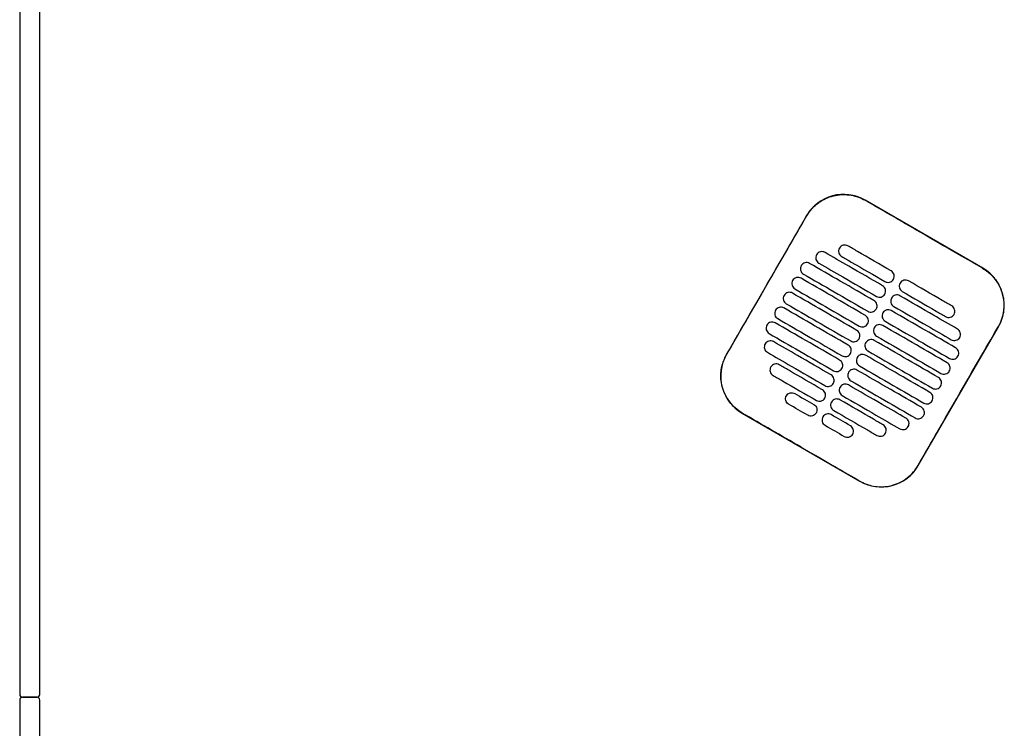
# Model space of a CAD drawing. Header units: metres. Extents: x 15.7 to 54.8, y -39.7 to 1.1.
# Tile 234 of 256: x 47.3 to 48, y -23.8 to -23.3. Entities that reach past the tile are written whole.
import ezdxf

# ---------------------------------------------------------------- set-up
doc = ezdxf.new("R2010")
doc.units = ezdxf.units.M
doc.header["$MEASUREMENT"] = 0
doc.layers.add('2D', color=252, linetype='Continuous')

# ---------------------------------------------------------------- blocks, each defined once
blk = doc.blocks.new('2D_QYOS_450')
at = {"layer": '2D'}
for p, q in [((-0.00003, -0.083), (-0.00003, -0.967)), ((-0.00003, -0.083), (-0.00003, -0.967)), ((0.01397, -0.967), (0.01397, -0.083)), ((0.01397, -0.967), (0.01397, -0.083)), ((0.67375, -0.66902), (0.59149, -0.6215)), ((0.55051, -0.63247), (0.49448, -0.72945)), ((0.6287, -0.80699), (0.68472, -0.71)), ((0.50545, -0.77044), (0.58771, -0.81796)), ((-0.00003, -0.971), (-0.00003, -1.855)), ((-0.00003, -0.971), (-0.00003, -1.855)), ((0.01197, -0.969), (0.00197, -0.969)), ((0.01197, -0.969), (0.00197, -0.969)), ((0.00197, -0.969), (0.01197, -0.969)), ((0.00197, -0.969), (0.01197, -0.969)), ((0.01197, -0.969), (0.00197, -0.969)), ((0.01197, -0.969), (0.00197, -0.969)), ((0.00197, -0.969), (0.01197, -0.969)), ((0.00197, -0.969), (0.01197, -0.969)), ((0.01397, -1.855), (0.01397, -0.971)), ((0.01397, -1.855), (0.01397, -0.971))]:
    blk.add_line(p, q, dxfattribs=at)
for centre, radius, start, end in [((0.57648, -0.64748), 0.03, 59.98651, 149.98651), ((0.65874, -0.695), 0.03, 329.98651, 59.98651), ((0.52046, -0.74446), 0.03, 149.98651, 239.98651), ((0.60272, -0.79198), 0.03, 239.98651, 329.98651), ((0.00197, -0.967), 0.002, 180, 270), ((0.00197, -0.967), 0.002, 180, 270), ((0.00197, -0.971), 0.002, 90, 180), ((0.00197, -0.971), 0.002, 90, 180), ((0.01197, -0.967), 0.002, 270, 0), ((0.01197, -0.967), 0.002, 270, 0), ((0.01197, -0.971), 0.002, 0, 90), ((0.01197, -0.971), 0.002, 0, 90)]:
    blk.add_arc(centre, radius, start, end, dxfattribs=at)
for points, knots in [([(0.5506, -0.63253), (0.5514, -0.63114), (0.55231, -0.62981), (0.55526, -0.62621), (0.55753, -0.62416), (0.56332, -0.62036), (0.56695, -0.61888), (0.57439, -0.61743), (0.57813, -0.6174), (0.58518, -0.61867), (0.58844, -0.61987), (0.59143, -0.6216)], [12.978915, 12.978915, 12.978915, 12.978915, 13.461173, 13.461173, 14.374287, 14.374287, 15.53872, 15.53872, 16.650066, 16.650066, 17.687358, 17.687358, 17.687358, 17.687358]), ([(0.49458, -0.72951), (0.50862, -0.70522), (0.52266, -0.68092), (0.54133, -0.64859), (0.54596, -0.64056), (0.5506, -0.63253)], [1.133412, 1.133412, 1.133412, 1.133412, 2.681586, 2.681586, 3.193366, 3.193366, 3.193366, 3.193366]), ([(0.67369, -0.66912), (0.6631, -0.663), (0.65207, -0.65664), (0.6366, -0.6477), (0.63456, -0.64652), (0.63256, -0.64537)], [-21.78268, -21.78268, -21.78268, -21.78268, -17.142885, -17.142885, -16.423665, -16.423665, -16.423665, -16.423665]), ([(0.57939, -0.65343), (0.57897, -0.65319), (0.57842, -0.65297), (0.57724, -0.65282), (0.57668, -0.65286), (0.57561, -0.65314), (0.57509, -0.65339), (0.57413, -0.65412), (0.57377, -0.65458), (0.57352, -0.65501)], [-0.5513873, -0.5513873, -0.5513873, -0.5513873, -0.4031046, -0.4031046, -0.2776919, -0.2776919, -0.1471638, -0.1471638, 0, 0, 0, 0]), ([(0.60971, -0.67094), (0.60184, -0.6664), (0.59397, -0.66185), (0.58387, -0.65602), (0.58163, -0.65472), (0.57939, -0.65343)], [0.699452, 0.699452, 0.699452, 0.699452, 3.425217, 3.425217, 4.200582, 4.200582, 4.200582, 4.200582]), ([(0.55756, -0.65965), (0.55732, -0.66007), (0.5571, -0.66062), (0.55695, -0.66181), (0.55698, -0.66236), (0.55726, -0.66343), (0.55752, -0.66395), (0.55825, -0.66491), (0.5587, -0.66527), (0.55913, -0.66552)], [-0.5553006, -0.5553006, -0.5553006, -0.5553006, -0.4045498, -0.4045498, -0.2782639, -0.2782639, -0.1472208, -0.1472208, 0, 0, 0, 0]), ([(0.56343, -0.65807), (0.56301, -0.65783), (0.56246, -0.65761), (0.56128, -0.65746), (0.56072, -0.6575), (0.55965, -0.65778), (0.55913, -0.65803), (0.55817, -0.65876), (0.55781, -0.65922), (0.55756, -0.65965)], [-0.5514247, -0.5514247, -0.5514247, -0.5514247, -0.4031161, -0.4031161, -0.2776965, -0.2776965, -0.1471644, -0.1471644, 0, 0, 0, 0]), ([(0.6037, -0.68133), (0.59584, -0.67679), (0.58797, -0.67225), (0.57454, -0.66449), (0.56899, -0.66128), (0.56343, -0.65807)], [0.699452, 0.699452, 0.699452, 0.699452, 3.42526, 3.42526, 5.350619, 5.350619, 5.350619, 5.350619]), ([(0.57352, -0.65501), (0.57328, -0.65543), (0.57306, -0.65598), (0.57291, -0.65717), (0.57294, -0.65772), (0.57323, -0.6588), (0.57348, -0.65931), (0.57421, -0.66027), (0.57466, -0.66063), (0.57509, -0.66088)], [-0.5553355, -0.5553355, -0.5553355, -0.5553355, -0.4045594, -0.4045594, -0.278267, -0.278267, -0.1472206, -0.1472206, 0, 0, 0, 0]), ([(0.57509, -0.66088), (0.57733, -0.66217), (0.57956, -0.66346), (0.58967, -0.6693), (0.59754, -0.67385), (0.6054, -0.67839)], [2.649916, 2.649916, 2.649916, 2.649916, 3.425249, 3.425249, 6.151046, 6.151046, 6.151046, 6.151046]), ([(0.54679, -0.66728), (0.54655, -0.66771), (0.54633, -0.66826), (0.54618, -0.66945), (0.54622, -0.67), (0.5465, -0.67107), (0.54675, -0.67159), (0.54748, -0.67255), (0.54794, -0.67291), (0.54836, -0.67316)], [-0.5552879, -0.5552879, -0.5552879, -0.5552879, -0.4045447, -0.4045447, -0.2782629, -0.2782629, -0.1472212, -0.1472212, 0, 0, 0, 0]), ([(0.55266, -0.66571), (0.55224, -0.66547), (0.55169, -0.66525), (0.55051, -0.6651), (0.54996, -0.66514), (0.54888, -0.66542), (0.54836, -0.66567), (0.54741, -0.6664), (0.54704, -0.66686), (0.54679, -0.66728)], [-0.5514376, -0.5514376, -0.5514376, -0.5514376, -0.4031217, -0.4031217, -0.2776979, -0.2776979, -0.1471642, -0.1471642, 0, 0, 0, 0]), ([(0.5977, -0.69173), (0.58983, -0.68718), (0.58197, -0.68264), (0.56695, -0.67396), (0.55981, -0.66984), (0.55266, -0.66571)], [0.699452, 0.699452, 0.699452, 0.699452, 3.425292, 3.425292, 5.900643, 5.900643, 5.900643, 5.900643]), ([(0.55913, -0.66552), (0.56468, -0.66873), (0.57024, -0.67194), (0.58367, -0.67969), (0.59153, -0.68424), (0.5994, -0.68878)], [1.499949, 1.499949, 1.499949, 1.499949, 3.425284, 3.425284, 6.151116, 6.151116, 6.151116, 6.151116]), ([(0.54836, -0.67316), (0.55551, -0.67728), (0.56265, -0.68141), (0.57766, -0.69008), (0.58553, -0.69463), (0.5934, -0.69917)], [0.949972, 0.949972, 0.949972, 0.949972, 3.425307, 3.425307, 6.151164, 6.151164, 6.151164, 6.151164]), ([(0.61127, -0.67682), (0.61152, -0.67639), (0.61174, -0.67584), (0.61189, -0.67465), (0.61185, -0.6741), (0.61157, -0.67303), (0.61132, -0.67251), (0.61059, -0.67155), (0.61013, -0.67119), (0.60971, -0.67094)], [-0.5553984, -0.5553984, -0.5553984, -0.5553984, -0.4045681, -0.4045681, -0.278271, -0.278271, -0.1472202, -0.1472202, 0, 0, 0, 0]), ([(0.67369, -0.66912), (0.67497, -0.66986), (0.6762, -0.67069), (0.67935, -0.6732), (0.68113, -0.67503), (0.68266, -0.67706), (0.68496, -0.68012), (0.68664, -0.6836), (0.68861, -0.69099), (0.68888, -0.69484), (0.68795, -0.70246), (0.68674, -0.70617), (0.68478, -0.70968), (0.6847, -0.70981), (0.68463, -0.70995)], [17.619777, 17.619777, 17.619777, 17.619777, 18.064718, 18.064718, 18.827754, 18.827754, 18.827754, 19.97637, 19.97637, 21.122539, 21.122539, 22.281306, 22.281306, 22.328075, 22.328075, 22.328075, 22.328075]), ([(0.54079, -0.67768), (0.54055, -0.6781), (0.54033, -0.67865), (0.54018, -0.67984), (0.54022, -0.68039), (0.5405, -0.68147), (0.54075, -0.68198), (0.54148, -0.68294), (0.54194, -0.6833), (0.54236, -0.68355)], [-0.5552955, -0.5552955, -0.5552955, -0.5552955, -0.4045438, -0.4045438, -0.2782634, -0.2782634, -0.1472215, -0.1472215, 0, 0, 0, 0]), ([(0.54666, -0.6761), (0.54624, -0.67586), (0.54569, -0.67564), (0.54451, -0.67549), (0.54396, -0.67553), (0.54288, -0.67581), (0.54236, -0.67606), (0.5414, -0.67679), (0.54104, -0.67725), (0.54079, -0.67768)], [-0.5514273, -0.5514273, -0.5514273, -0.5514273, -0.4031209, -0.4031209, -0.2776962, -0.2776962, -0.1471634, -0.1471634, 0, 0, 0, 0]), ([(0.5917, -0.70212), (0.58383, -0.69757), (0.57596, -0.69303), (0.56095, -0.68435), (0.55381, -0.68023), (0.54666, -0.6761)], [0.699452, 0.699452, 0.699452, 0.699452, 3.425313, 3.425313, 5.900643, 5.900643, 5.900643, 5.900643]), ([(0.60527, -0.68721), (0.60552, -0.68678), (0.60573, -0.68623), (0.60588, -0.68504), (0.60585, -0.68449), (0.60557, -0.68342), (0.60531, -0.6829), (0.60459, -0.68194), (0.60413, -0.68158), (0.6037, -0.68133)], [-0.5553839, -0.5553839, -0.5553839, -0.5553839, -0.4045626, -0.4045626, -0.2782686, -0.2782686, -0.1472195, -0.1472195, 0, 0, 0, 0]), ([(0.6054, -0.67839), (0.60583, -0.67864), (0.60638, -0.67885), (0.60756, -0.679), (0.60811, -0.67896), (0.60919, -0.67868), (0.6097, -0.67843), (0.61066, -0.6777), (0.61103, -0.67724), (0.61127, -0.67682)], [-0.551307, -0.551307, -0.551307, -0.551307, -0.4030846, -0.4030846, -0.2776802, -0.2776802, -0.1471604, -0.1471604, 0, 0, 0, 0]), ([(0.61595, -0.67952), (0.61571, -0.67994), (0.61549, -0.68049), (0.61534, -0.68168), (0.61537, -0.68223), (0.61565, -0.68331), (0.61591, -0.68382), (0.61663, -0.68478), (0.61709, -0.68514), (0.61752, -0.68539)], [-0.555416, -0.555416, -0.555416, -0.555416, -0.4045716, -0.4045716, -0.2782736, -0.2782736, -0.1472211, -0.1472211, 0, 0, 0, 0]), ([(0.62182, -0.67794), (0.6214, -0.6777), (0.62085, -0.67748), (0.61967, -0.67733), (0.61911, -0.67737), (0.61804, -0.67765), (0.61752, -0.6779), (0.61656, -0.67863), (0.61619, -0.67909), (0.61595, -0.67952)], [-0.5512944, -0.5512944, -0.5512944, -0.5512944, -0.4030833, -0.4030833, -0.2776787, -0.2776787, -0.1471599, -0.1471599, 0, 0, 0, 0]), ([(0.65214, -0.69545), (0.6499, -0.69416), (0.64766, -0.69287), (0.63755, -0.68703), (0.62969, -0.68249), (0.62182, -0.67794)], [2.649852, 2.649852, 2.649852, 2.649852, 3.425217, 3.425217, 6.150982, 6.150982, 6.150982, 6.150982]), ([(0.53479, -0.68807), (0.53455, -0.68849), (0.53433, -0.68904), (0.53418, -0.69023), (0.53421, -0.69078), (0.5345, -0.69186), (0.53475, -0.69237), (0.53548, -0.69333), (0.53593, -0.69369), (0.53636, -0.69394)], [-0.5553078, -0.5553078, -0.5553078, -0.5553078, -0.4045446, -0.4045446, -0.2782647, -0.2782647, -0.147222, -0.147222, 0, 0, 0, 0]), ([(0.54066, -0.68649), (0.54024, -0.68625), (0.53969, -0.68603), (0.53851, -0.68588), (0.53795, -0.68592), (0.53688, -0.6862), (0.53636, -0.68645), (0.5354, -0.68718), (0.53504, -0.68764), (0.53479, -0.68807)], [-0.5514137, -0.5514137, -0.5514137, -0.5514137, -0.4031194, -0.4031194, -0.2776944, -0.2776944, -0.1471627, -0.1471627, 0, 0, 0, 0]), ([(0.5857, -0.71251), (0.57783, -0.70796), (0.56996, -0.70342), (0.55495, -0.69475), (0.5478, -0.69062), (0.54066, -0.68649)], [0.699452, 0.699452, 0.699452, 0.699452, 3.425322, 3.425322, 5.900643, 5.900643, 5.900643, 5.900643]), ([(0.54236, -0.68355), (0.5495, -0.68767), (0.55665, -0.6918), (0.57166, -0.70047), (0.57953, -0.70502), (0.5874, -0.70956)], [0.949998, 0.949998, 0.949998, 0.949998, 3.42532, 3.42532, 6.151189, 6.151189, 6.151189, 6.151189]), ([(0.5994, -0.68878), (0.59982, -0.68903), (0.60037, -0.68924), (0.60155, -0.68939), (0.60211, -0.68936), (0.60318, -0.68907), (0.6037, -0.68882), (0.60466, -0.68809), (0.60503, -0.68763), (0.60527, -0.68721)], [-0.551317, -0.551317, -0.551317, -0.551317, -0.4030867, -0.4030867, -0.2776803, -0.2776803, -0.1471597, -0.1471597, 0, 0, 0, 0]), ([(0.61582, -0.68833), (0.61539, -0.68809), (0.61485, -0.68787), (0.61366, -0.68772), (0.61311, -0.68776), (0.61204, -0.68804), (0.61152, -0.68829), (0.61056, -0.68902), (0.61019, -0.68948), (0.60995, -0.68991)], [-0.5513075, -0.5513075, -0.5513075, -0.5513075, -0.4030857, -0.4030857, -0.2776792, -0.2776792, -0.1471593, -0.1471593, 0, 0, 0, 0]), ([(0.65609, -0.7116), (0.65053, -0.70839), (0.64498, -0.70518), (0.63155, -0.69742), (0.62368, -0.69288), (0.61582, -0.68833)], [1.499901, 1.499901, 1.499901, 1.499901, 3.42526, 3.42526, 6.151068, 6.151068, 6.151068, 6.151068]), ([(0.61752, -0.68539), (0.62538, -0.68993), (0.63325, -0.69448), (0.64336, -0.70032), (0.6456, -0.70161), (0.64783, -0.7029)], [0.699452, 0.699452, 0.699452, 0.699452, 3.425249, 3.425249, 4.200582, 4.200582, 4.200582, 4.200582]), ([(0.53636, -0.69394), (0.5435, -0.69807), (0.55065, -0.70219), (0.56566, -0.71086), (0.57353, -0.71541), (0.58139, -0.71995)], [0.950001, 0.950001, 0.950001, 0.950001, 3.425322, 3.425322, 6.151192, 6.151192, 6.151192, 6.151192]), ([(0.59927, -0.6976), (0.59951, -0.69717), (0.59973, -0.69662), (0.59988, -0.69543), (0.59984, -0.69488), (0.59956, -0.69381), (0.59931, -0.69329), (0.59858, -0.69234), (0.59813, -0.69197), (0.5977, -0.69173)], [-0.5553742, -0.5553742, -0.5553742, -0.5553742, -0.4045587, -0.4045587, -0.278267, -0.278267, -0.1472191, -0.1472191, 0, 0, 0, 0]), ([(0.60995, -0.68991), (0.6097, -0.69033), (0.60948, -0.69088), (0.60933, -0.69207), (0.60937, -0.69262), (0.60965, -0.6937), (0.6099, -0.69421), (0.61063, -0.69517), (0.61109, -0.69553), (0.61151, -0.69578)], [-0.5553971, -0.5553971, -0.5553971, -0.5553971, -0.4045652, -0.4045652, -0.2782705, -0.2782705, -0.1472202, -0.1472202, 0, 0, 0, 0]), ([(0.61151, -0.69578), (0.61938, -0.70032), (0.62725, -0.70487), (0.64068, -0.71262), (0.64623, -0.71583), (0.65179, -0.71904)], [0.699452, 0.699452, 0.699452, 0.699452, 3.425284, 3.425284, 5.350619, 5.350619, 5.350619, 5.350619]), ([(0.6537, -0.70133), (0.65395, -0.7009), (0.65417, -0.70035), (0.65432, -0.69916), (0.65428, -0.69861), (0.654, -0.69754), (0.65375, -0.69702), (0.65302, -0.69606), (0.65256, -0.6957), (0.65214, -0.69545)], [-0.5554179, -0.5554179, -0.5554179, -0.5554179, -0.4045683, -0.4045683, -0.2782761, -0.2782761, -0.1472238, -0.1472238, 0, 0, 0, 0]), ([(0.52879, -0.69846), (0.52854, -0.69888), (0.52832, -0.69943), (0.52817, -0.70062), (0.52821, -0.70117), (0.52849, -0.70225), (0.52874, -0.70276), (0.52947, -0.70372), (0.52993, -0.70408), (0.53036, -0.70433)], [-0.5553248, -0.5553248, -0.5553248, -0.5553248, -0.4045472, -0.4045472, -0.2782668, -0.2782668, -0.1472227, -0.1472227, 0, 0, 0, 0]), ([(0.53466, -0.69688), (0.53423, -0.69664), (0.53369, -0.69642), (0.5325, -0.69627), (0.53195, -0.69631), (0.53088, -0.69659), (0.53036, -0.69684), (0.5294, -0.69757), (0.52903, -0.69803), (0.52879, -0.69846)], [-0.5513969, -0.5513969, -0.5513969, -0.5513969, -0.4031172, -0.4031172, -0.2776925, -0.2776925, -0.1471621, -0.1471621, 0, 0, 0, 0]), ([(0.57969, -0.7229), (0.57183, -0.71835), (0.56396, -0.71381), (0.54895, -0.70514), (0.5418, -0.70101), (0.53466, -0.69688)], [0.699452, 0.699452, 0.699452, 0.699452, 3.425321, 3.425321, 5.900643, 5.900643, 5.900643, 5.900643]), ([(0.59327, -0.70799), (0.59351, -0.70757), (0.59373, -0.70701), (0.59388, -0.70583), (0.59384, -0.70527), (0.59356, -0.7042), (0.59331, -0.70368), (0.59258, -0.70273), (0.59212, -0.70236), (0.5917, -0.70212)], [-0.5553693, -0.5553693, -0.5553693, -0.5553693, -0.4045566, -0.4045566, -0.2782661, -0.2782661, -0.1472189, -0.1472189, 0, 0, 0, 0]), ([(0.5934, -0.69917), (0.59382, -0.69942), (0.59437, -0.69963), (0.59555, -0.69978), (0.5961, -0.69975), (0.59718, -0.69947), (0.5977, -0.69921), (0.59866, -0.69848), (0.59902, -0.69802), (0.59927, -0.6976)], [-0.5513236, -0.5513236, -0.5513236, -0.5513236, -0.4030881, -0.4030881, -0.2776804, -0.2776804, -0.1471592, -0.1471592, 0, 0, 0, 0]), ([(0.60394, -0.7003), (0.6037, -0.70072), (0.60348, -0.70127), (0.60333, -0.70246), (0.60337, -0.70301), (0.60365, -0.70409), (0.6039, -0.7046), (0.60463, -0.70556), (0.60509, -0.70592), (0.60551, -0.70617)], [-0.555383, -0.555383, -0.555383, -0.555383, -0.4045605, -0.4045605, -0.2782682, -0.2782682, -0.1472195, -0.1472195, 0, 0, 0, 0]), ([(0.60981, -0.69872), (0.60939, -0.69848), (0.60884, -0.69826), (0.60766, -0.69811), (0.60711, -0.69815), (0.60603, -0.69843), (0.60551, -0.69868), (0.60456, -0.69941), (0.60419, -0.69987), (0.60394, -0.7003)], [-0.5513173, -0.5513173, -0.5513173, -0.5513173, -0.4030875, -0.4030875, -0.2776797, -0.2776797, -0.147159, -0.147159, 0, 0, 0, 0]), ([(0.65485, -0.72474), (0.64771, -0.72061), (0.64056, -0.71648), (0.62555, -0.70781), (0.61768, -0.70327), (0.60981, -0.69872)], [0.949941, 0.949941, 0.949941, 0.949941, 3.425291, 3.425291, 6.151132, 6.151132, 6.151132, 6.151132]), ([(0.64783, -0.7029), (0.64826, -0.70315), (0.6488, -0.70336), (0.64999, -0.70351), (0.65054, -0.70347), (0.65161, -0.70319), (0.65213, -0.70294), (0.65309, -0.70221), (0.65346, -0.70175), (0.6537, -0.70133)], [-0.5513007, -0.5513007, -0.5513007, -0.5513007, -0.4030941, -0.4030941, -0.2776814, -0.2776814, -0.1471603, -0.1471603, 0, 0, 0, 0]), ([(0.52278, -0.70885), (0.52254, -0.70927), (0.52232, -0.70982), (0.52217, -0.71101), (0.52221, -0.71156), (0.52249, -0.71264), (0.52274, -0.71316), (0.52347, -0.71411), (0.52393, -0.71447), (0.52435, -0.71472)], [-0.5553464, -0.5553464, -0.5553464, -0.5553464, -0.4045515, -0.4045515, -0.2782697, -0.2782697, -0.1472236, -0.1472236, 0, 0, 0, 0]), ([(0.52865, -0.70727), (0.52823, -0.70703), (0.52768, -0.70681), (0.5265, -0.70666), (0.52595, -0.7067), (0.52487, -0.70698), (0.52435, -0.70723), (0.5234, -0.70796), (0.52303, -0.70842), (0.52278, -0.70885)], [-0.5513769, -0.5513769, -0.5513769, -0.5513769, -0.4031143, -0.4031143, -0.2776905, -0.2776905, -0.1471617, -0.1471617, 0, 0, 0, 0]), ([(0.57369, -0.73329), (0.56582, -0.72874), (0.55796, -0.7242), (0.54294, -0.71553), (0.5358, -0.7114), (0.52865, -0.70727)], [0.699452, 0.699452, 0.699452, 0.699452, 3.425308, 3.425308, 5.900643, 5.900643, 5.900643, 5.900643]), ([(0.53036, -0.70433), (0.5375, -0.70846), (0.54464, -0.71258), (0.55966, -0.72126), (0.56752, -0.7258), (0.57539, -0.73035)], [0.949982, 0.949982, 0.949982, 0.949982, 3.425312, 3.425312, 6.151173, 6.151173, 6.151173, 6.151173]), ([(0.5874, -0.70956), (0.58782, -0.70981), (0.58837, -0.71003), (0.58955, -0.71017), (0.5901, -0.71014), (0.59118, -0.70986), (0.5917, -0.7096), (0.59266, -0.70887), (0.59302, -0.70841), (0.59327, -0.70799)], [-0.5513269, -0.5513269, -0.5513269, -0.5513269, -0.403089, -0.403089, -0.2776804, -0.2776804, -0.1471589, -0.1471589, 0, 0, 0, 0]), ([(0.60381, -0.70911), (0.60339, -0.70887), (0.60284, -0.70865), (0.60166, -0.7085), (0.60111, -0.70854), (0.60003, -0.70882), (0.59951, -0.70907), (0.59855, -0.7098), (0.59819, -0.71026), (0.59794, -0.71069)], [-0.5513238, -0.5513238, -0.5513238, -0.5513238, -0.4030887, -0.4030887, -0.27768, -0.27768, -0.1471588, -0.1471588, 0, 0, 0, 0]), ([(0.64885, -0.73513), (0.6417, -0.731), (0.63456, -0.72688), (0.61955, -0.7182), (0.61168, -0.71366), (0.60381, -0.70911)], [0.949982, 0.949982, 0.949982, 0.949982, 3.425312, 3.425312, 6.151173, 6.151173, 6.151173, 6.151173]), ([(0.60551, -0.70617), (0.61338, -0.71071), (0.62125, -0.71526), (0.63626, -0.72393), (0.6434, -0.72806), (0.65055, -0.73219)], [0.699452, 0.699452, 0.699452, 0.699452, 3.425308, 3.425308, 5.900643, 5.900643, 5.900643, 5.900643]), ([(0.52435, -0.71472), (0.5315, -0.71885), (0.53864, -0.72297), (0.55365, -0.73165), (0.56152, -0.73619), (0.56939, -0.74074)], [0.949941, 0.949941, 0.949941, 0.949941, 3.425292, 3.425292, 6.151132, 6.151132, 6.151132, 6.151132]), ([(0.58726, -0.71838), (0.58751, -0.71796), (0.58773, -0.71741), (0.58788, -0.71622), (0.58784, -0.71566), (0.58756, -0.71459), (0.58731, -0.71407), (0.58658, -0.71312), (0.58612, -0.71275), (0.5857, -0.71251)], [-0.5553691, -0.5553691, -0.5553691, -0.5553691, -0.4045561, -0.4045561, -0.278266, -0.278266, -0.1472189, -0.1472189, 0, 0, 0, 0]), ([(0.59794, -0.71069), (0.5977, -0.71111), (0.59748, -0.71166), (0.59733, -0.71285), (0.59737, -0.7134), (0.59765, -0.71448), (0.5979, -0.715), (0.59863, -0.71595), (0.59909, -0.71632), (0.59951, -0.71656)], [-0.5553737, -0.5553737, -0.5553737, -0.5553737, -0.4045574, -0.4045574, -0.2782667, -0.2782667, -0.1472191, -0.1472191, 0, 0, 0, 0]), ([(0.6286, -0.80693), (0.63316, -0.79904), (0.63789, -0.79084), (0.65654, -0.75853), (0.67058, -0.73424), (0.68463, -0.70995)], [-3.18138, -3.18138, -3.18138, -3.18138, -2.673929, -2.673929, -1.133377, -1.133377, -1.133377, -1.133377]), ([(0.65766, -0.71747), (0.6579, -0.71705), (0.65812, -0.71649), (0.65827, -0.71531), (0.65823, -0.71475), (0.65795, -0.71368), (0.6577, -0.71316), (0.65697, -0.71221), (0.65652, -0.71184), (0.65609, -0.7116)], [-0.5553798, -0.5553798, -0.5553798, -0.5553798, -0.4045588, -0.4045588, -0.278273, -0.278273, -0.147224, -0.147224, 0, 0, 0, 0]), ([(0.52154, -0.72199), (0.5213, -0.72241), (0.52108, -0.72296), (0.52093, -0.72415), (0.52097, -0.72471), (0.52125, -0.72578), (0.5215, -0.7263), (0.52223, -0.72725), (0.52269, -0.72762), (0.52311, -0.72786)], [-0.55538, -0.55538, -0.55538, -0.55538, -0.4045589, -0.4045589, -0.278273, -0.278273, -0.147224, -0.147224, 0, 0, 0, 0]), ([(0.52741, -0.72042), (0.52699, -0.72017), (0.52644, -0.71995), (0.52526, -0.7198), (0.52471, -0.71984), (0.52363, -0.72012), (0.52311, -0.72038), (0.52216, -0.72111), (0.52179, -0.72157), (0.52154, -0.72199)], [-0.551342, -0.551342, -0.551342, -0.551342, -0.4031061, -0.4031061, -0.2776864, -0.2776864, -0.147161, -0.147161, 0, 0, 0, 0]), ([(0.56769, -0.74368), (0.55982, -0.73914), (0.55195, -0.73459), (0.53853, -0.72684), (0.53297, -0.72363), (0.52741, -0.72042)], [0.699452, 0.699452, 0.699452, 0.699452, 3.425284, 3.425284, 5.350619, 5.350619, 5.350619, 5.350619]), ([(0.58126, -0.72877), (0.58151, -0.72835), (0.58173, -0.7278), (0.58187, -0.72661), (0.58184, -0.72605), (0.58156, -0.72498), (0.5813, -0.72446), (0.58058, -0.72351), (0.58012, -0.72314), (0.57969, -0.7229)], [-0.5553737, -0.5553737, -0.5553737, -0.5553737, -0.4045574, -0.4045574, -0.2782667, -0.2782667, -0.1472191, -0.1472191, 0, 0, 0, 0]), ([(0.58139, -0.71995), (0.58182, -0.7202), (0.58237, -0.72042), (0.58355, -0.72056), (0.5841, -0.72053), (0.58518, -0.72025), (0.58569, -0.71999), (0.58665, -0.71926), (0.58702, -0.7188), (0.58726, -0.71838)], [-0.551327, -0.551327, -0.551327, -0.551327, -0.4030892, -0.4030892, -0.2776802, -0.2776802, -0.1471588, -0.1471588, 0, 0, 0, 0]), ([(0.59194, -0.72108), (0.5917, -0.7215), (0.59148, -0.72205), (0.59133, -0.72324), (0.59136, -0.7238), (0.59165, -0.72487), (0.5919, -0.72539), (0.59263, -0.72634), (0.59308, -0.72671), (0.59351, -0.72695)], [-0.5553691, -0.5553691, -0.5553691, -0.5553691, -0.4045561, -0.4045561, -0.278266, -0.278266, -0.1472189, -0.1472189, 0, 0, 0, 0]), ([(0.59781, -0.7195), (0.59739, -0.71926), (0.59684, -0.71904), (0.59566, -0.71889), (0.5951, -0.71893), (0.59403, -0.71921), (0.59351, -0.71946), (0.59255, -0.7202), (0.59219, -0.72066), (0.59194, -0.72108)], [-0.551327, -0.551327, -0.551327, -0.551327, -0.4030892, -0.4030892, -0.2776802, -0.2776802, -0.1471588, -0.1471588, 0, 0, 0, 0]), ([(0.64285, -0.74552), (0.6357, -0.74139), (0.62856, -0.73727), (0.61354, -0.72859), (0.60568, -0.72405), (0.59781, -0.7195)], [0.950001, 0.950001, 0.950001, 0.950001, 3.425322, 3.425322, 6.151192, 6.151192, 6.151192, 6.151192]), ([(0.59951, -0.71656), (0.60738, -0.72111), (0.61525, -0.72565), (0.63026, -0.73432), (0.6374, -0.73845), (0.64455, -0.74258)], [0.699452, 0.699452, 0.699452, 0.699452, 3.425321, 3.425321, 5.900643, 5.900643, 5.900643, 5.900643]), ([(0.65179, -0.71904), (0.65221, -0.71929), (0.65276, -0.71951), (0.65394, -0.71965), (0.65449, -0.71962), (0.65557, -0.71934), (0.65609, -0.71908), (0.65705, -0.71835), (0.65741, -0.71789), (0.65766, -0.71747)], [-0.5513421, -0.5513421, -0.5513421, -0.5513421, -0.4031061, -0.4031061, -0.2776864, -0.2776864, -0.147161, -0.147161, 0, 0, 0, 0]), ([(0.50551, -0.77034), (0.50545, -0.77031), (0.50539, -0.77027), (0.50192, -0.76824), (0.49894, -0.76558), (0.49419, -0.75926), (0.49246, -0.75566), (0.4906, -0.74836), (0.49035, -0.74474), (0.49107, -0.73823), (0.49184, -0.73535), (0.49347, -0.73156), (0.494, -0.73052), (0.49458, -0.72951)], [8.273299, 8.273299, 8.273299, 8.273299, 8.293543, 8.293543, 9.48086, 9.48086, 10.665623, 10.665623, 11.74288, 11.74288, 12.632334, 12.632334, 12.981673, 12.981673, 12.981673, 12.981673]), ([(0.52311, -0.72786), (0.52867, -0.73107), (0.53423, -0.73428), (0.54765, -0.74204), (0.55552, -0.74658), (0.56339, -0.75113)], [1.499901, 1.499901, 1.499901, 1.499901, 3.42526, 3.42526, 6.151068, 6.151068, 6.151068, 6.151068]), ([(0.57539, -0.73035), (0.57581, -0.73059), (0.57636, -0.73081), (0.57754, -0.73096), (0.5781, -0.73092), (0.57917, -0.73064), (0.57969, -0.73039), (0.58065, -0.72965), (0.58102, -0.72919), (0.58126, -0.72877)], [-0.5513238, -0.5513238, -0.5513238, -0.5513238, -0.4030887, -0.4030887, -0.27768, -0.27768, -0.1471588, -0.1471588, 0, 0, 0, 0]), ([(0.59181, -0.7299), (0.59138, -0.72965), (0.59084, -0.72943), (0.58965, -0.72929), (0.5891, -0.72932), (0.58803, -0.7296), (0.58751, -0.72986), (0.58655, -0.73059), (0.58618, -0.73105), (0.58594, -0.73147)], [-0.551327, -0.551327, -0.551327, -0.551327, -0.403089, -0.403089, -0.2776804, -0.2776804, -0.1471589, -0.1471589, 0, 0, 0, 0]), ([(0.63684, -0.75591), (0.6297, -0.75178), (0.62255, -0.74766), (0.60754, -0.73899), (0.59967, -0.73444), (0.59181, -0.7299)], [0.949998, 0.949998, 0.949998, 0.949998, 3.42532, 3.42532, 6.151189, 6.151189, 6.151189, 6.151189]), ([(0.59351, -0.72695), (0.60138, -0.7315), (0.60924, -0.73604), (0.62426, -0.74471), (0.6314, -0.74884), (0.63854, -0.75297)], [0.699452, 0.699452, 0.699452, 0.699452, 3.425322, 3.425322, 5.900643, 5.900643, 5.900643, 5.900643]), ([(0.65642, -0.73061), (0.65666, -0.73019), (0.65688, -0.72964), (0.65703, -0.72845), (0.65699, -0.7279), (0.65671, -0.72682), (0.65646, -0.7263), (0.65573, -0.72535), (0.65528, -0.72498), (0.65485, -0.72474)], [-0.5553462, -0.5553462, -0.5553462, -0.5553462, -0.4045514, -0.4045514, -0.2782696, -0.2782696, -0.1472236, -0.1472236, 0, 0, 0, 0]), ([(0.53137, -0.73656), (0.53095, -0.73631), (0.5304, -0.7361), (0.52922, -0.73595), (0.52866, -0.73598), (0.52759, -0.73627), (0.52707, -0.73652), (0.52611, -0.73725), (0.52575, -0.73771), (0.5255, -0.73813)], [-0.5513007, -0.5513007, -0.5513007, -0.5513007, -0.4030941, -0.4030941, -0.2776814, -0.2776814, -0.1471603, -0.1471603, 0, 0, 0, 0]), ([(0.56169, -0.75407), (0.55382, -0.74953), (0.54595, -0.74498), (0.53585, -0.73914), (0.53361, -0.73785), (0.53137, -0.73656)], [0.699452, 0.699452, 0.699452, 0.699452, 3.425249, 3.425249, 4.200582, 4.200582, 4.200582, 4.200582]), ([(0.57526, -0.73916), (0.5755, -0.73874), (0.57572, -0.73819), (0.57587, -0.737), (0.57583, -0.73645), (0.57555, -0.73537), (0.5753, -0.73485), (0.57457, -0.7339), (0.57412, -0.73353), (0.57369, -0.73329)], [-0.555383, -0.555383, -0.555383, -0.555383, -0.4045604, -0.4045604, -0.2782682, -0.2782682, -0.1472195, -0.1472195, 0, 0, 0, 0]), ([(0.58594, -0.73147), (0.58569, -0.73189), (0.58547, -0.73244), (0.58532, -0.73363), (0.58536, -0.73419), (0.58564, -0.73526), (0.58589, -0.73578), (0.58662, -0.73673), (0.58708, -0.7371), (0.58751, -0.73734)], [-0.5553693, -0.5553693, -0.5553693, -0.5553693, -0.4045566, -0.4045566, -0.2782661, -0.2782661, -0.1472189, -0.1472189, 0, 0, 0, 0]), ([(0.65042, -0.741), (0.65066, -0.74058), (0.65088, -0.74003), (0.65103, -0.73884), (0.65099, -0.73829), (0.65071, -0.73721), (0.65046, -0.7367), (0.64973, -0.73574), (0.64927, -0.73538), (0.64885, -0.73513)], [-0.5553245, -0.5553245, -0.5553245, -0.5553245, -0.4045471, -0.4045471, -0.2782667, -0.2782667, -0.1472226, -0.1472226, 0, 0, 0, 0]), ([(0.65055, -0.73219), (0.65097, -0.73243), (0.65152, -0.73265), (0.6527, -0.7328), (0.65325, -0.73276), (0.65433, -0.73248), (0.65485, -0.73223), (0.65581, -0.7315), (0.65617, -0.73104), (0.65642, -0.73061)], [-0.551377, -0.551377, -0.551377, -0.551377, -0.4031143, -0.4031143, -0.2776905, -0.2776905, -0.1471617, -0.1471617, 0, 0, 0, 0]), ([(0.5255, -0.73813), (0.52526, -0.73856), (0.52504, -0.73911), (0.52489, -0.7403), (0.52492, -0.74085), (0.52521, -0.74192), (0.52546, -0.74244), (0.52619, -0.7434), (0.52664, -0.74376), (0.52707, -0.74401)], [-0.555418, -0.555418, -0.555418, -0.555418, -0.4045683, -0.4045683, -0.2782762, -0.2782762, -0.1472238, -0.1472238, 0, 0, 0, 0]), ([(0.52707, -0.74401), (0.52931, -0.7453), (0.53154, -0.74659), (0.54165, -0.75243), (0.54952, -0.75697), (0.55738, -0.76152)], [2.649852, 2.649852, 2.649852, 2.649852, 3.425217, 3.425217, 6.150983, 6.150983, 6.150983, 6.150983]), ([(0.56926, -0.74955), (0.5695, -0.74913), (0.56972, -0.74858), (0.56987, -0.74739), (0.56983, -0.74684), (0.56955, -0.74576), (0.5693, -0.74525), (0.56857, -0.74429), (0.56811, -0.74393), (0.56769, -0.74368)], [-0.555397, -0.555397, -0.555397, -0.555397, -0.4045652, -0.4045652, -0.2782705, -0.2782705, -0.1472202, -0.1472202, 0, 0, 0, 0]), ([(0.56939, -0.74074), (0.56981, -0.74098), (0.57036, -0.7412), (0.57154, -0.74135), (0.57209, -0.74131), (0.57317, -0.74103), (0.57369, -0.74078), (0.57465, -0.74005), (0.57501, -0.73959), (0.57526, -0.73916)], [-0.5513173, -0.5513173, -0.5513173, -0.5513173, -0.4030875, -0.4030875, -0.2776797, -0.2776797, -0.147159, -0.147159, 0, 0, 0, 0]), ([(0.57993, -0.74186), (0.57969, -0.74228), (0.57947, -0.74284), (0.57932, -0.74402), (0.57936, -0.74458), (0.57964, -0.74565), (0.57989, -0.74617), (0.58062, -0.74712), (0.58108, -0.74749), (0.5815, -0.74773)], [-0.5553742, -0.5553742, -0.5553742, -0.5553742, -0.4045587, -0.4045587, -0.278267, -0.278267, -0.1472191, -0.1472191, 0, 0, 0, 0]), ([(0.5858, -0.74029), (0.58538, -0.74004), (0.58483, -0.73983), (0.58365, -0.73968), (0.5831, -0.73971), (0.58202, -0.73999), (0.5815, -0.74025), (0.58055, -0.74098), (0.58018, -0.74144), (0.57993, -0.74186)], [-0.5513237, -0.5513237, -0.5513237, -0.5513237, -0.4030882, -0.4030882, -0.2776804, -0.2776804, -0.1471592, -0.1471592, 0, 0, 0, 0]), ([(0.63084, -0.7663), (0.6237, -0.76218), (0.61655, -0.75805), (0.60154, -0.74938), (0.59367, -0.74483), (0.5858, -0.74029)], [0.949973, 0.949973, 0.949973, 0.949973, 3.425307, 3.425307, 6.151164, 6.151164, 6.151164, 6.151164]), ([(0.58751, -0.73734), (0.59537, -0.74189), (0.60324, -0.74643), (0.61825, -0.7551), (0.6254, -0.75923), (0.63254, -0.76336)], [0.699452, 0.699452, 0.699452, 0.699452, 3.425313, 3.425313, 5.900643, 5.900643, 5.900643, 5.900643]), ([(0.64455, -0.74258), (0.64497, -0.74282), (0.64552, -0.74304), (0.6467, -0.74319), (0.64725, -0.74315), (0.64833, -0.74287), (0.64885, -0.74262), (0.64981, -0.74189), (0.65017, -0.74143), (0.65042, -0.741)], [-0.551397, -0.551397, -0.551397, -0.551397, -0.4031173, -0.4031173, -0.2776925, -0.2776925, -0.1471621, -0.1471621, 0, 0, 0, 0]), ([(0.56339, -0.75113), (0.56381, -0.75137), (0.56436, -0.75159), (0.56554, -0.75174), (0.56609, -0.7517), (0.56717, -0.75142), (0.56769, -0.75117), (0.56865, -0.75044), (0.56901, -0.74998), (0.56926, -0.74955)], [-0.5513075, -0.5513075, -0.5513075, -0.5513075, -0.4030857, -0.4030857, -0.2776792, -0.2776792, -0.1471593, -0.1471593, 0, 0, 0, 0]), ([(0.5798, -0.75068), (0.57938, -0.75043), (0.57883, -0.75022), (0.57765, -0.75007), (0.5771, -0.7501), (0.57602, -0.75038), (0.5755, -0.75064), (0.57454, -0.75137), (0.57418, -0.75183), (0.57393, -0.75225)], [-0.5513171, -0.5513171, -0.5513171, -0.5513171, -0.4030867, -0.4030867, -0.2776803, -0.2776803, -0.1471597, -0.1471597, 0, 0, 0, 0]), ([(0.62008, -0.77394), (0.61452, -0.77073), (0.60896, -0.76752), (0.59554, -0.75977), (0.58767, -0.75522), (0.5798, -0.75068)], [1.499949, 1.499949, 1.499949, 1.499949, 3.425284, 3.425284, 6.151116, 6.151116, 6.151116, 6.151116]), ([(0.5815, -0.74773), (0.58937, -0.75228), (0.59724, -0.75682), (0.61225, -0.7655), (0.61939, -0.76962), (0.62654, -0.77375)], [0.699452, 0.699452, 0.699452, 0.699452, 3.425292, 3.425292, 5.900643, 5.900643, 5.900643, 5.900643]), ([(0.64441, -0.75139), (0.64466, -0.75097), (0.64488, -0.75042), (0.64503, -0.74923), (0.64499, -0.74868), (0.64471, -0.7476), (0.64446, -0.74709), (0.64373, -0.74613), (0.64327, -0.74577), (0.64285, -0.74552)], [-0.5553076, -0.5553076, -0.5553076, -0.5553076, -0.4045445, -0.4045445, -0.2782646, -0.2782646, -0.1472219, -0.1472219, 0, 0, 0, 0]), ([(0.53638, -0.75828), (0.53663, -0.75785), (0.53699, -0.75739), (0.53795, -0.75666), (0.53847, -0.75641), (0.53955, -0.75613), (0.5401, -0.75609), (0.54128, -0.75624), (0.54183, -0.75646), (0.54225, -0.7567)], [0, 0, 0, 0, 0.1471602, 0.1471602, 0.2776775, 0.2776775, 0.4030818, 0.4030818, 0.5512681, 0.5512681, 0.5512681, 0.5512681]), ([(0.56325, -0.75994), (0.5635, -0.75952), (0.56372, -0.75897), (0.56387, -0.75778), (0.56383, -0.75723), (0.56355, -0.75615), (0.5633, -0.75564), (0.56257, -0.75468), (0.56211, -0.75432), (0.56169, -0.75407)], [-0.5554159, -0.5554159, -0.5554159, -0.5554159, -0.4045716, -0.4045716, -0.2782736, -0.2782736, -0.1472211, -0.1472211, 0, 0, 0, 0]), ([(0.57393, -0.75225), (0.57369, -0.75268), (0.57347, -0.75323), (0.57332, -0.75442), (0.57336, -0.75497), (0.57364, -0.75604), (0.57389, -0.75656), (0.57462, -0.75751), (0.57508, -0.75788), (0.5755, -0.75812)], [-0.5553838, -0.5553838, -0.5553838, -0.5553838, -0.4045626, -0.4045626, -0.2782686, -0.2782686, -0.1472195, -0.1472195, 0, 0, 0, 0]), ([(0.63841, -0.76178), (0.63866, -0.76136), (0.63888, -0.76081), (0.63902, -0.75962), (0.63899, -0.75907), (0.63871, -0.75799), (0.63845, -0.75748), (0.63773, -0.75652), (0.63727, -0.75616), (0.63684, -0.75591)], [-0.5552953, -0.5552953, -0.5552953, -0.5552953, -0.4045437, -0.4045437, -0.2782634, -0.2782634, -0.1472215, -0.1472215, 0, 0, 0, 0]), ([(0.63854, -0.75297), (0.63897, -0.75321), (0.63952, -0.75343), (0.6407, -0.75358), (0.64125, -0.75354), (0.64233, -0.75326), (0.64284, -0.75301), (0.6438, -0.75228), (0.64417, -0.75182), (0.64441, -0.75139)], [-0.5514139, -0.5514139, -0.5514139, -0.5514139, -0.4031194, -0.4031194, -0.2776944, -0.2776944, -0.1471626, -0.1471626, 0, 0, 0, 0]), ([(0.53795, -0.76415), (0.53753, -0.7639), (0.53707, -0.76354), (0.53634, -0.76259), (0.53609, -0.76207), (0.53581, -0.76099), (0.53577, -0.76044), (0.53592, -0.75925), (0.53614, -0.7587), (0.53638, -0.75828)], [0, 0, 0, 0, 0.147223, 0.147223, 0.2782783, 0.2782783, 0.4045781, 0.4045781, 0.5554474, 0.5554474, 0.5554474, 0.5554474]), ([(0.55568, -0.76446), (0.55611, -0.76471), (0.55657, -0.76507), (0.55729, -0.76603), (0.55755, -0.76654), (0.55783, -0.76762), (0.55786, -0.76817), (0.55772, -0.76936), (0.5575, -0.76991), (0.55725, -0.77033)], [0, 0, 0, 0, 0.1472222, 0.1472222, 0.2782773, 0.2782773, 0.4045795, 0.4045795, 0.5554397, 0.5554397, 0.5554397, 0.5554397]), ([(0.55738, -0.76152), (0.55781, -0.76176), (0.55836, -0.76198), (0.55954, -0.76213), (0.56009, -0.76209), (0.56117, -0.76181), (0.56168, -0.76156), (0.56264, -0.76083), (0.56301, -0.76037), (0.56325, -0.75994)], [-0.5512944, -0.5512944, -0.5512944, -0.5512944, -0.4030833, -0.4030833, -0.2776787, -0.2776787, -0.1471599, -0.1471599, 0, 0, 0, 0]), ([(0.56793, -0.76264), (0.56769, -0.76307), (0.56747, -0.76362), (0.56732, -0.76481), (0.56735, -0.76536), (0.56764, -0.76643), (0.56789, -0.76695), (0.56862, -0.76791), (0.56907, -0.76827), (0.5695, -0.76852)], [-0.5553983, -0.5553983, -0.5553983, -0.5553983, -0.4045681, -0.4045681, -0.278271, -0.278271, -0.1472202, -0.1472202, 0, 0, 0, 0]), ([(0.5738, -0.76107), (0.57338, -0.76082), (0.57283, -0.76061), (0.57165, -0.76046), (0.57109, -0.76049), (0.57002, -0.76078), (0.5695, -0.76103), (0.56854, -0.76176), (0.56818, -0.76222), (0.56793, -0.76264)], [-0.5513071, -0.5513071, -0.5513071, -0.5513071, -0.4030846, -0.4030846, -0.2776802, -0.2776802, -0.1471604, -0.1471604, 0, 0, 0, 0]), ([(0.60412, -0.77858), (0.60188, -0.77729), (0.59964, -0.776), (0.58953, -0.77016), (0.58167, -0.76561), (0.5738, -0.76107)], [2.649916, 2.649916, 2.649916, 2.649916, 3.425249, 3.425249, 6.151046, 6.151046, 6.151046, 6.151046]), ([(0.5755, -0.75812), (0.58337, -0.76267), (0.59124, -0.76721), (0.60466, -0.77497), (0.61022, -0.77818), (0.61577, -0.78139)], [0.699452, 0.699452, 0.699452, 0.699452, 3.42526, 3.42526, 5.350619, 5.350619, 5.350619, 5.350619]), ([(0.63254, -0.76336), (0.63296, -0.7636), (0.63351, -0.76382), (0.63469, -0.76397), (0.63525, -0.76393), (0.63632, -0.76365), (0.63684, -0.7634), (0.6378, -0.76267), (0.63817, -0.76221), (0.63841, -0.76178)], [-0.5514274, -0.5514274, -0.5514274, -0.5514274, -0.4031209, -0.4031209, -0.2776962, -0.2776962, -0.1471634, -0.1471634, 0, 0, 0, 0]), ([(0.55725, -0.77033), (0.55701, -0.77076), (0.55664, -0.77122), (0.55568, -0.77195), (0.55516, -0.7722), (0.55409, -0.77248), (0.55353, -0.77252), (0.55235, -0.77237), (0.55181, -0.77215), (0.55138, -0.77191)], [0, 0, 0, 0, 0.1471605, 0.1471605, 0.2776781, 0.2776781, 0.4030803, 0.4030803, 0.5512777, 0.5512777, 0.5512777, 0.5512777]), ([(0.5678, -0.77146), (0.56737, -0.77121), (0.56683, -0.771), (0.56564, -0.77085), (0.56509, -0.77089), (0.56402, -0.77117), (0.5635, -0.77142), (0.56254, -0.77215), (0.56217, -0.77261), (0.56193, -0.77303)], [-0.5512937, -0.5512937, -0.5512937, -0.5512937, -0.403082, -0.403082, -0.27768, -0.27768, -0.1471612, -0.1471612, 0, 0, 0, 0]), ([(0.5695, -0.76852), (0.57737, -0.77306), (0.58523, -0.7776), (0.59534, -0.78344), (0.59758, -0.78474), (0.59981, -0.78603)], [0.699452, 0.699452, 0.699452, 0.699452, 3.425217, 3.425217, 4.200582, 4.200582, 4.200582, 4.200582]), ([(0.63241, -0.77217), (0.63265, -0.77175), (0.63287, -0.7712), (0.63302, -0.77001), (0.63298, -0.76946), (0.6327, -0.76838), (0.63245, -0.76787), (0.63172, -0.76691), (0.63127, -0.76655), (0.63084, -0.7663)], [-0.5552876, -0.5552876, -0.5552876, -0.5552876, -0.4045446, -0.4045446, -0.2782629, -0.2782629, -0.1472212, -0.1472212, 0, 0, 0, 0]), ([(0.56193, -0.77303), (0.56168, -0.77346), (0.56146, -0.77401), (0.56131, -0.7752), (0.56135, -0.77575), (0.56163, -0.77682), (0.56188, -0.77734), (0.56261, -0.7783), (0.56307, -0.77866), (0.5635, -0.77891)], [-0.5554178, -0.5554178, -0.5554178, -0.5554178, -0.4045751, -0.4045751, -0.2782741, -0.2782741, -0.1472211, -0.1472211, 0, 0, 0, 0]), ([(0.62164, -0.77981), (0.62189, -0.77939), (0.62211, -0.77884), (0.62226, -0.77765), (0.62222, -0.7771), (0.62194, -0.77602), (0.62169, -0.77551), (0.62096, -0.77455), (0.6205, -0.77419), (0.62008, -0.77394)], [-0.5553003, -0.5553003, -0.5553003, -0.5553003, -0.4045497, -0.4045497, -0.2782639, -0.2782639, -0.1472208, -0.1472208, 0, 0, 0, 0]), ([(0.62654, -0.77375), (0.62696, -0.77399), (0.62751, -0.77421), (0.62869, -0.77436), (0.62925, -0.77432), (0.63032, -0.77404), (0.63084, -0.77379), (0.6318, -0.77306), (0.63216, -0.7726), (0.63241, -0.77217)], [-0.5514378, -0.5514378, -0.5514378, -0.5514378, -0.4031217, -0.4031217, -0.2776979, -0.2776979, -0.1471642, -0.1471642, 0, 0, 0, 0]), ([(0.57693, -0.78666), (0.57735, -0.78691), (0.5779, -0.78713), (0.57908, -0.78728), (0.57963, -0.78724), (0.58071, -0.78696), (0.58123, -0.7867), (0.58219, -0.78597), (0.58255, -0.78551), (0.5828, -0.78509)], [-0.5513269, -0.5513269, -0.5513269, -0.5513269, -0.4030891, -0.4030891, -0.2776846, -0.2776846, -0.1471626, -0.1471626, 0, 0, 0, 0]), ([(0.5828, -0.78509), (0.58304, -0.78467), (0.58326, -0.78412), (0.58341, -0.78293), (0.58337, -0.78237), (0.58309, -0.7813), (0.58284, -0.78078), (0.58211, -0.77983), (0.58165, -0.77946), (0.58123, -0.77922)], [-0.5553938, -0.5553938, -0.5553938, -0.5553938, -0.4045733, -0.4045733, -0.2782728, -0.2782728, -0.147221, -0.147221, 0, 0, 0, 0]), ([(0.59981, -0.78603), (0.60024, -0.78627), (0.60079, -0.78649), (0.60197, -0.78664), (0.60252, -0.7866), (0.6036, -0.78632), (0.60411, -0.78607), (0.60507, -0.78534), (0.60544, -0.78488), (0.60568, -0.78445)], [-0.5513875, -0.5513875, -0.5513875, -0.5513875, -0.4031047, -0.4031047, -0.2776919, -0.2776919, -0.1471638, -0.1471638, 0, 0, 0, 0]), ([(0.60568, -0.78445), (0.60593, -0.78403), (0.60615, -0.78348), (0.6063, -0.78229), (0.60626, -0.78174), (0.60598, -0.78066), (0.60573, -0.78015), (0.605, -0.77919), (0.60454, -0.77883), (0.60412, -0.77858)], [-0.5553353, -0.5553353, -0.5553353, -0.5553353, -0.4045593, -0.4045593, -0.278267, -0.278267, -0.1472205, -0.1472205, 0, 0, 0, 0]), ([(0.61577, -0.78139), (0.6162, -0.78163), (0.61675, -0.78185), (0.61793, -0.782), (0.61848, -0.78196), (0.61956, -0.78168), (0.62007, -0.78143), (0.62103, -0.7807), (0.6214, -0.78024), (0.62164, -0.77981)], [-0.5514248, -0.5514248, -0.5514248, -0.5514248, -0.4031161, -0.4031161, -0.2776965, -0.2776965, -0.1471644, -0.1471644, 0, 0, 0, 0]), ([(0.54664, -0.79409), (0.54827, -0.79503), (0.54989, -0.79597), (0.5654, -0.80493), (0.57679, -0.81151), (0.58777, -0.81786)], [-12.071476, -12.071476, -12.071476, -12.071476, -11.509189, -11.509189, -6.696301, -6.696301, -6.696301, -6.696301]), ([(0.58777, -0.81786), (0.58843, -0.81824), (0.5891, -0.8186), (0.593, -0.82047), (0.59645, -0.82142), (0.60359, -0.82208), (0.60721, -0.82176), (0.61453, -0.81973), (0.61813, -0.81791), (0.62422, -0.81309), (0.62672, -0.8102), (0.6286, -0.80693)], [-8.20809, -8.20809, -8.20809, -8.20809, -7.978943, -7.978943, -6.912231, -6.912231, -5.830065, -5.830065, -4.632711, -4.632711, -3.498654, -3.498654, -3.498654, -3.498654])]:
    blk.add_open_spline(points, degree=3, knots=knots, dxfattribs=at)
for points in [[(0.63256, -0.64537), (0.61885, -0.63745), (0.60514, -0.62952), (0.59143, -0.6216)], [(0.54225, -0.7567), (0.54673, -0.75929), (0.55121, -0.76188), (0.55568, -0.76446)], [(0.55138, -0.77191), (0.54691, -0.76932), (0.54243, -0.76674), (0.53795, -0.76415)], [(0.54664, -0.79409), (0.53293, -0.78617), (0.51922, -0.77826), (0.50551, -0.77034)], [(0.58123, -0.77922), (0.57675, -0.77663), (0.57227, -0.77405), (0.5678, -0.77146)], [(0.5635, -0.77891), (0.56797, -0.78149), (0.57245, -0.78408), (0.57693, -0.78666)]]:
    blk.add_open_spline(points, degree=3, dxfattribs=at)

msp = doc.modelspace()

# ---------------------------------------------------------------- block references
msp.add_blockref('2D_QYOS_450', (47.31927, -22.79965))

doc.saveas('drawing.dxf')
